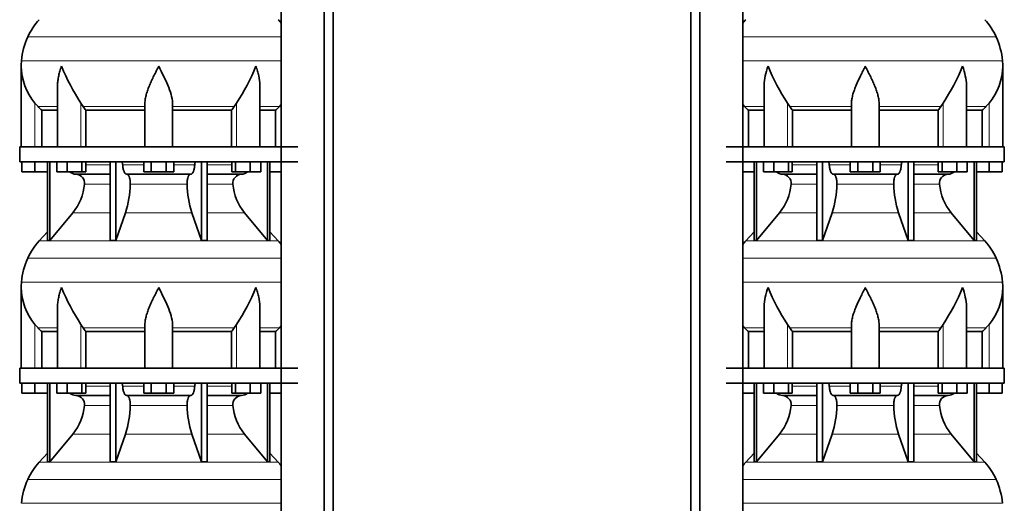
# Model space of a CAD drawing. Header units: millimetres. Extents: x 148 to 904, y -2845 to 2089.
# Tile 18 of 24: x 164 to 808, y 97 to 413. Entities that reach past the tile are written whole.
import ezdxf

# ---------------------------------------------------------------- set-up
doc = ezdxf.new("R2010")
doc.units = ezdxf.units.MM
doc.layers.add('MID_134-13', color=7, linetype='Continuous')
doc.layers.add('VSI134_DIFFUSORE', color=7, linetype='Continuous')

# ---------------------------------------------------------------- blocks, each defined once
blk = doc.blocks.new('SE')
at = {"layer": 'MID_134-13', "color": 7, "linetype": 'Continuous', "lineweight": 35}
for p, q in [((334.95, 1510.18), (334.95, -391.32)), ((363.09, -391.32), (363.09, 1510.18)), ((368.89, -391.32), (368.89, 1510.18)), ((334.88, 465.18), (334.88, 330.18)), ((334.88, 320.18), (334.88, 185.18)), ((334.88, 175.18), (334.88, 40.18))]:
    blk.add_line(p, q, dxfattribs=at)
at = {"layer": 'VSI134_DIFFUSORE', "color": 4, "linetype": 'Continuous', "lineweight": 9}
for p, q in [((169.02, 402.17), (334.88, 402.17)), ((164.86, 386.54), (334.88, 386.54)), ((173.69, 330.18), (173.69, 358.78)), ((175.7, 356.48), (188.41, 356.48)), ((203.78, 330.18), (203.78, 358.78)), ((205.2, 356.48), (245.69, 356.48)), ((263.69, 356.48), (304.18, 356.48)), ((305.6, 330.18), (305.6, 358.78)), ((320.97, 356.48), (333.68, 356.48)), ((206.89, 318.41), (222.99, 318.41)), ((231.12, 318.41), (244.87, 318.41)), ((264.5, 318.41), (278.26, 318.41)), ((286.39, 318.41), (302.48, 318.41)), ((222.99, 305.64), (206.06, 305.64)), ((273.3, 305.64), (236.08, 305.64)), ((303.32, 305.64), (286.39, 305.64)), ((198.55, 286.94), (222.99, 286.94)), ((232.97, 286.94), (276.41, 286.94)), ((286.39, 286.94), (310.83, 286.94)), ((176.39, 268.43), (332.99, 268.43)), ((169.02, 257.17), (334.88, 257.17)), ((164.86, 241.54), (334.88, 241.54)), ((173.69, 185.18), (173.69, 213.78)), ((203.78, 185.18), (203.78, 213.78)), ((305.6, 185.18), (305.6, 213.78)), ((175.7, 211.48), (188.41, 211.48)), ((205.2, 211.48), (245.69, 211.48)), ((263.69, 211.48), (304.18, 211.48)), ((320.97, 211.48), (333.68, 211.48)), ((206.89, 173.41), (222.99, 173.41)), ((231.12, 173.41), (244.87, 173.41)), ((264.5, 173.41), (278.26, 173.41)), ((286.39, 173.41), (302.48, 173.41)), ((222.99, 160.64), (206.06, 160.64)), ((273.3, 160.64), (236.08, 160.64)), ((303.32, 160.64), (286.39, 160.64)), ((198.55, 141.94), (222.99, 141.94)), ((232.97, 141.94), (276.41, 141.94)), ((286.39, 141.94), (310.83, 141.94)), ((176.39, 123.43), (332.99, 123.43)), ((169.02, 112.17), (334.88, 112.17)), ((164.86, 96.54), (334.88, 96.54))]:
    blk.add_line(p, q, dxfattribs=at)
at = {"layer": 'VSI134_DIFFUSORE', "color": 7, "linetype": 'Continuous', "lineweight": 35}
for p, q in [((164.69, 382.92), (164.69, 330.18)), ((188.41, 369.54), (188.41, 330.18)), ((320.97, 330.18), (320.97, 369.54)), ((175.7, 356.48), (173.69, 358.78)), ((205.2, 356.48), (203.78, 358.78)), ((245.69, 330.18), (245.69, 358.78)), ((263.69, 330.18), (263.69, 358.78)), ((305.6, 358.78), (304.18, 356.48)), ((334.88, 357.86), (333.68, 356.48)), ((178.22, 354.04), (188.41, 354.04)), ((178.22, 330.18), (178.22, 354.04)), ((206.98, 354.04), (245.69, 354.04)), ((206.98, 330.18), (206.98, 354.04)), ((263.69, 354.04), (302.4, 354.04)), ((302.4, 354.04), (302.4, 330.18)), ((320.97, 354.04), (331.16, 354.04)), ((331.16, 354.04), (331.16, 330.18)), ((163.69, 330.18), (345.69, 330.18)), ((163.69, 330.18), (163.69, 320.18)), ((163.69, 320.18), (345.69, 320.18)), ((165.19, 313.78), (165.19, 320.18)), ((165.19, 313.78), (165.19, 320.18)), ((173.69, 313.78), (173.69, 320.18)), ((181.86, 320.18), (181.86, 268.73)), ((183.39, 320.18), (183.39, 268.73)), ((187.93, 313.78), (187.93, 320.18)), ((194.87, 313.78), (194.87, 320.18)), ((204.35, 313.78), (204.35, 320.18)), ((206.89, 313.78), (206.89, 320.18)), ((222.99, 320.18), (222.99, 268.73)), ((226.69, 320.18), (226.69, 268.73)), ((244.87, 313.78), (244.87, 320.18)), ((249.78, 313.78), (249.78, 320.18)), ((259.6, 313.78), (259.6, 320.18)), ((264.5, 313.78), (264.5, 320.18)), ((282.69, 320.18), (282.69, 268.73)), ((286.39, 320.18), (286.39, 268.73)), ((302.48, 313.78), (302.48, 320.18)), ((305.03, 313.78), (305.03, 320.18)), ((314.51, 313.78), (314.51, 320.18)), ((321.45, 313.78), (321.45, 320.18)), ((325.99, 320.18), (325.99, 268.73)), ((327.52, 320.18), (327.52, 268.73)), ((173.69, 313.78), (165.19, 313.78)), ((181.86, 313.78), (173.69, 313.78)), ((194.87, 313.78), (187.93, 313.78)), ((204.35, 313.78), (194.87, 313.78)), ((200.52, 312.18), (222.99, 312.18)), ((206.89, 313.78), (204.35, 313.78)), ((233.78, 312.18), (275.6, 312.18)), ((249.78, 313.78), (244.87, 313.78)), ((259.6, 313.78), (249.78, 313.78)), ((264.5, 313.78), (259.6, 313.78)), ((286.39, 312.18), (308.86, 312.18)), ((305.03, 313.78), (302.48, 313.78)), ((314.51, 313.78), (305.03, 313.78)), ((321.45, 313.78), (314.51, 313.78)), ((334.88, 313.78), (327.52, 313.78)), ((183.39, 268.73), (198.55, 286.94)), ((226.69, 268.73), (232.97, 286.94)), ((276.41, 286.94), (282.69, 268.73)), ((310.83, 286.94), (325.99, 268.73)), ((181.86, 274.5), (176.39, 268.43)), ((332.99, 268.43), (327.52, 274.5)), ((181.86, 268.73), (183.39, 268.73)), ((222.99, 268.73), (226.69, 268.73)), ((282.69, 268.73), (286.39, 268.73)), ((325.99, 268.73), (327.52, 268.73)), ((164.69, 237.92), (164.69, 185.18)), ((188.41, 224.54), (188.41, 185.18)), ((320.97, 185.18), (320.97, 224.54)), ((175.7, 211.48), (173.69, 213.78)), ((205.2, 211.48), (203.78, 213.78)), ((245.69, 185.18), (245.69, 213.78)), ((263.69, 185.18), (263.69, 213.78)), ((305.6, 213.78), (304.18, 211.48)), ((334.88, 212.86), (333.68, 211.48)), ((178.22, 209.04), (188.41, 209.04)), ((178.22, 185.18), (178.22, 209.04)), ((206.98, 209.04), (245.69, 209.04)), ((206.98, 185.18), (206.98, 209.04)), ((263.69, 209.04), (302.4, 209.04)), ((302.4, 209.04), (302.4, 185.18)), ((320.97, 209.04), (331.16, 209.04)), ((331.16, 209.04), (331.16, 185.18)), ((163.69, 185.18), (345.69, 185.18)), ((163.69, 185.18), (163.69, 175.18)), ((163.69, 175.18), (345.69, 175.18)), ((165.19, 168.78), (165.19, 175.18)), ((165.19, 168.78), (165.19, 175.18)), ((173.69, 168.78), (173.69, 175.18)), ((181.86, 175.18), (181.86, 123.73)), ((183.39, 175.18), (183.39, 123.73)), ((187.93, 168.78), (187.93, 175.18)), ((194.87, 168.78), (194.87, 175.18)), ((204.35, 168.78), (204.35, 175.18)), ((206.89, 168.78), (206.89, 175.18)), ((222.99, 175.18), (222.99, 123.73)), ((226.69, 175.18), (226.69, 123.73)), ((244.87, 168.78), (244.87, 175.18)), ((249.78, 168.78), (249.78, 175.18)), ((259.6, 168.78), (259.6, 175.18)), ((264.5, 168.78), (264.5, 175.18)), ((282.69, 175.18), (282.69, 123.73)), ((286.39, 175.18), (286.39, 123.73)), ((302.48, 168.78), (302.48, 175.18)), ((305.03, 168.78), (305.03, 175.18)), ((314.51, 168.78), (314.51, 175.18)), ((321.45, 168.78), (321.45, 175.18)), ((325.99, 175.18), (325.99, 123.73)), ((327.52, 175.18), (327.52, 123.73)), ((173.69, 168.78), (165.19, 168.78)), ((181.86, 168.78), (173.69, 168.78)), ((194.87, 168.78), (187.93, 168.78)), ((204.35, 168.78), (194.87, 168.78)), ((206.89, 168.78), (204.35, 168.78)), ((249.78, 168.78), (244.87, 168.78)), ((259.6, 168.78), (249.78, 168.78)), ((264.5, 168.78), (259.6, 168.78)), ((305.03, 168.78), (302.48, 168.78)), ((314.51, 168.78), (305.03, 168.78)), ((321.45, 168.78), (314.51, 168.78)), ((334.88, 168.78), (327.52, 168.78)), ((200.52, 167.18), (222.99, 167.18)), ((233.78, 167.18), (275.6, 167.18)), ((286.39, 167.18), (308.86, 167.18)), ((183.39, 123.73), (198.55, 141.94)), ((226.69, 123.73), (232.97, 141.94)), ((276.41, 141.94), (282.69, 123.73)), ((310.83, 141.94), (325.99, 123.73)), ((181.86, 129.5), (176.39, 123.43)), ((332.99, 123.43), (327.52, 129.5)), ((181.86, 123.73), (183.39, 123.73)), ((222.99, 123.73), (226.69, 123.73)), ((282.69, 123.73), (286.39, 123.73)), ((325.99, 123.73), (327.52, 123.73))]:
    blk.add_line(p, q, dxfattribs=at)
for centre, radius, start, end in [((209.09, 383.98), 44, 138, 155.59119), ((300.29, 383.98), 44, 38.16839, 42), ((213.64, 381.92), 49, 155.59119, 174.58264), ((203.19, 382.91), 38.5, 174.58264, 180.00164), ((203.34, 383.58), 38.66, 180.99585, 219.91063), ((329.39, 440.45), 149.83, 202.58497, 213.03267), ((192.33, 433.94), 135.94, 326.4322, 337.95023), ((238.34, 378.72), 39.91, 213.86006, 218.20434), ((271.07, 378.7), 39.88, 321.79382, 326.14177), ((200.75, 318.86), 6.68, 230.28193, 268.00942), ((200.23, 306.32), 5.87, 353.32225, 87.21725), ((309.13, 306.34), 5.85, 92.57724, 186.88325), ((308.62, 318.87), 6.69, 272.06066, 309.72198), ((172.76, 308.16), 33.4, 320.54719, 355.65939), ((171.12, 306.84), 64.97, 342.1602, 358.93539), ((339.77, 307.09), 66.48, 181.25689, 197.64752), ((336.73, 308.21), 33.51, 184.39964, 219.39378), ((209.09, 238.98), 44, 138, 155.59119), ((300.29, 238.98), 44, 38.16839, 42), ((213.64, 236.92), 49, 155.59119, 174.58264), ((203.19, 237.91), 38.5, 174.58264, 180.00164), ((203.34, 238.58), 38.66, 180.99585, 219.91063), ((329.39, 295.45), 149.83, 202.58497, 213.03267), ((192.33, 288.94), 135.94, 326.4322, 337.95023), ((238.34, 233.72), 39.91, 213.86006, 218.20434), ((271.07, 233.7), 39.88, 321.79382, 326.14177), ((200.75, 173.86), 6.68, 230.28193, 268.00942), ((308.62, 173.87), 6.69, 272.06066, 309.72198), ((200.23, 161.32), 5.87, 353.32225, 87.21725), ((309.13, 161.34), 5.85, 92.57724, 186.88325), ((172.76, 163.16), 33.4, 320.54719, 355.65939), ((171.12, 161.84), 64.97, 342.1602, 358.93539), ((339.77, 162.09), 66.48, 181.25689, 197.64752), ((336.73, 163.21), 33.51, 184.39964, 219.39378), ((209.09, 93.98), 44, 138, 155.59119), ((300.29, 93.98), 44, 38.16839, 42), ((213.64, 91.92), 49, 155.59119, 174.58264)]:
    blk.add_arc(centre, radius, start, end, dxfattribs=at)
for points, knots in [([(191.05, 382.91), (190.96, 382.65), (190.86, 382.39), (190.68, 381.87), (190.6, 381.6), (190.34, 380.82), (190.18, 380.3), (189.72, 378.74), (189.46, 377.71), (189.01, 375.63), (188.82, 374.59), (188.55, 372.54), (188.47, 371.52), (188.42, 370.18), (188.41, 369.86), (188.41, 369.53)], [0, 0, 0, 0, 0.03125, 0.03125, 0.0625, 0.0625, 0.125, 0.125, 0.25, 0.25, 0.375, 0.375, 0.5, 0.5, 0.5400162, 0.5400162, 0.5400162, 0.5400162]), ([(254.69, 382.91), (254.56, 382.65), (254.42, 382.39), (254.16, 381.87), (254.03, 381.6), (253.63, 380.82), (253.36, 380.3), (252.58, 378.74), (252.06, 377.71), (251.05, 375.63), (250.55, 374.59), (249.61, 372.54), (249.15, 371.52), (248.31, 369.49), (247.91, 368.49), (247.37, 366.98), (247.2, 366.48), (246.88, 365.48), (246.73, 364.98), (246.31, 363.5), (246.09, 362.53), (245.78, 360.63), (245.69, 359.7), (245.69, 358.78)], [0, 0, 0, 0, 0.03125, 0.03125, 0.0625, 0.0625, 0.125, 0.125, 0.25, 0.25, 0.375, 0.375, 0.5, 0.5, 0.625, 0.625, 0.6875, 0.6875, 0.75, 0.75, 0.875, 0.875, 1, 1, 1, 1]), ([(263.69, 358.78), (263.69, 360.61), (263.34, 362.51), (262.24, 366.46), (261.5, 368.48), (258.96, 374.55), (256.8, 378.76), (254.69, 382.91)], [0, 0, 0, 0, 0.25, 0.25, 0.5, 0.5, 1, 1, 1, 1]), ([(320.97, 369.53), (320.97, 369.87), (320.96, 370.21), (320.87, 372.6), (320.59, 374.64), (319.92, 377.72), (319.65, 378.75), (319.2, 380.31), (319.04, 380.82), (318.78, 381.6), (318.65, 382), (318.52, 382.39), (318.42, 382.65), (318.38, 382.78), (318.33, 382.91)], [0.4588627, 0.4588627, 0.4588627, 0.4588627, 0.5, 0.5, 0.75, 0.75, 0.875, 0.875, 0.9375, 0.9375, 0.96875, 0.984375, 0.984375, 1, 1, 1, 1]), ([(230.36, 320.18), (230.4, 320.18), (230.45, 320.17), (230.54, 320.13), (230.59, 320.1), (230.72, 319.97), (230.8, 319.84), (230.94, 319.51), (230.99, 319.32), (231.08, 318.89), (231.11, 318.65), (231.12, 318.41)], [0, 0, 0, 0, 0.125, 0.125, 0.25, 0.25, 0.5, 0.5, 0.75, 0.75, 1, 1, 1, 1]), ([(233.78, 312.18), (233.62, 312.18), (233.46, 312.22), (233.22, 312.34), (233.14, 312.39), (232.98, 312.5), (232.9, 312.57), (232.67, 312.79), (232.53, 312.98), (232.25, 313.43), (232.12, 313.68), (231.87, 314.24), (231.76, 314.56), (231.56, 315.23), (231.47, 315.59), (231.33, 316.34), (231.26, 316.74), (231.17, 317.56), (231.14, 317.98), (231.12, 318.41)], [0, 0, 0, 0, 0.125, 0.125, 0.1875, 0.1875, 0.25, 0.25, 0.375, 0.375, 0.5, 0.5, 0.625, 0.625, 0.75, 0.75, 0.875, 0.875, 1, 1, 1, 1]), ([(278.26, 318.41), (278.24, 317.98), (278.21, 317.56), (278.14, 316.95), (278.11, 316.75), (278.05, 316.36), (278.02, 316.16), (277.91, 315.59), (277.82, 315.24), (277.67, 314.73), (277.62, 314.57), (277.5, 314.26), (277.45, 314.11), (277.26, 313.68), (277.13, 313.43), (276.86, 312.99), (276.71, 312.8), (276.4, 312.49), (276.25, 312.38), (275.93, 312.22), (275.76, 312.18), (275.6, 312.18)], [0, 0, 0, 0, 0.125, 0.125, 0.1875, 0.1875, 0.25, 0.25, 0.375, 0.375, 0.4375, 0.4375, 0.5, 0.5, 0.625, 0.625, 0.75, 0.75, 0.875, 0.875, 1, 1, 1, 1]), ([(278.26, 318.41), (278.27, 318.65), (278.3, 318.88), (278.36, 319.21), (278.39, 319.31), (278.45, 319.5), (278.48, 319.59), (278.55, 319.76), (278.59, 319.83), (278.66, 319.95), (278.71, 320.01), (278.79, 320.1), (278.84, 320.13), (278.93, 320.17), (278.98, 320.18), (279.02, 320.18)], [0, 0, 0, 0, 0.25, 0.25, 0.375, 0.375, 0.5, 0.5, 0.625, 0.625, 0.75, 0.75, 0.875, 0.875, 1, 1, 1, 1]), ([(233.78, 312.18), (233.86, 312.18), (233.94, 312.17), (234.1, 312.13), (234.18, 312.1), (234.41, 311.97), (234.56, 311.84), (234.86, 311.51), (234.99, 311.3), (235.19, 310.94), (235.25, 310.81), (235.37, 310.53), (235.43, 310.38), (235.59, 309.93), (235.68, 309.59), (235.81, 309.06), (235.84, 308.87), (235.91, 308.49), (235.94, 308.3), (236.02, 307.71), (236.05, 307.3), (236.09, 306.47), (236.09, 306.05), (236.08, 305.64)], [0, 0, 0, 0, 0.0625, 0.0625, 0.125, 0.125, 0.25, 0.25, 0.375, 0.375, 0.4375, 0.4375, 0.5, 0.5, 0.625, 0.625, 0.6875, 0.6875, 0.75, 0.75, 0.875, 0.875, 1, 1, 1, 1]), ([(273.3, 305.64), (273.29, 306.05), (273.29, 306.47), (273.32, 307.09), (273.33, 307.29), (273.37, 307.7), (273.39, 307.9), (273.47, 308.49), (273.53, 308.87), (273.65, 309.41), (273.7, 309.58), (273.79, 309.92), (273.9, 310.24), (274.01, 310.53), (274.13, 310.81), (274.19, 310.94), (274.39, 311.3), (274.52, 311.51), (274.82, 311.84), (274.97, 311.97), (275.28, 312.14), (275.44, 312.18), (275.6, 312.18)], [0, 0, 0, 0, 0.125, 0.125, 0.1875, 0.1875, 0.25, 0.25, 0.375, 0.375, 0.4375, 0.4375, 0.5, 0.5625, 0.5625, 0.625, 0.625, 0.75, 0.75, 0.875, 0.875, 1, 1, 1, 1]), ([(191.05, 237.91), (190.96, 237.65), (190.86, 237.39), (190.68, 236.87), (190.6, 236.6), (190.34, 235.82), (190.18, 235.3), (189.72, 233.74), (189.46, 232.71), (189.01, 230.63), (188.82, 229.59), (188.55, 227.54), (188.47, 226.52), (188.42, 225.18), (188.41, 224.86), (188.41, 224.53)], [0, 0, 0, 0, 0.03125, 0.03125, 0.0625, 0.0625, 0.125, 0.125, 0.25, 0.25, 0.375, 0.375, 0.5, 0.5, 0.5400162, 0.5400162, 0.5400162, 0.5400162]), ([(254.69, 237.91), (254.56, 237.65), (254.42, 237.39), (254.16, 236.87), (254.03, 236.6), (253.63, 235.82), (253.36, 235.3), (252.58, 233.74), (252.06, 232.71), (251.05, 230.63), (250.55, 229.59), (249.61, 227.54), (249.15, 226.52), (248.31, 224.49), (247.91, 223.49), (247.37, 221.98), (247.2, 221.48), (246.88, 220.48), (246.73, 219.98), (246.31, 218.5), (246.09, 217.53), (245.78, 215.63), (245.69, 214.7), (245.69, 213.78)], [0, 0, 0, 0, 0.03125, 0.03125, 0.0625, 0.0625, 0.125, 0.125, 0.25, 0.25, 0.375, 0.375, 0.5, 0.5, 0.625, 0.625, 0.6875, 0.6875, 0.75, 0.75, 0.875, 0.875, 1, 1, 1, 1]), ([(263.69, 213.78), (263.69, 215.61), (263.34, 217.51), (262.24, 221.46), (261.5, 223.48), (258.96, 229.55), (256.8, 233.76), (254.69, 237.91)], [0, 0, 0, 0, 0.25, 0.25, 0.5, 0.5, 1, 1, 1, 1]), ([(320.97, 224.53), (320.97, 224.87), (320.96, 225.21), (320.87, 227.6), (320.59, 229.64), (319.92, 232.72), (319.65, 233.75), (319.2, 235.31), (319.04, 235.82), (318.78, 236.6), (318.65, 237), (318.52, 237.39), (318.42, 237.65), (318.38, 237.78), (318.33, 237.91)], [0.4588627, 0.4588627, 0.4588627, 0.4588627, 0.5, 0.5, 0.75, 0.75, 0.875, 0.875, 0.9375, 0.9375, 0.96875, 0.984375, 0.984375, 1, 1, 1, 1]), ([(230.36, 175.18), (230.4, 175.18), (230.45, 175.17), (230.54, 175.13), (230.59, 175.1), (230.72, 174.97), (230.8, 174.84), (230.94, 174.51), (230.99, 174.32), (231.08, 173.89), (231.11, 173.65), (231.12, 173.41)], [0, 0, 0, 0, 0.125, 0.125, 0.25, 0.25, 0.5, 0.5, 0.75, 0.75, 1, 1, 1, 1]), ([(278.26, 173.41), (278.27, 173.65), (278.3, 173.88), (278.36, 174.21), (278.39, 174.31), (278.45, 174.5), (278.48, 174.59), (278.55, 174.76), (278.59, 174.83), (278.66, 174.95), (278.71, 175.01), (278.79, 175.1), (278.84, 175.13), (278.93, 175.17), (278.98, 175.18), (279.02, 175.18)], [0, 0, 0, 0, 0.25, 0.25, 0.375, 0.375, 0.5, 0.5, 0.625, 0.625, 0.75, 0.75, 0.875, 0.875, 1, 1, 1, 1]), ([(233.78, 167.18), (233.62, 167.18), (233.46, 167.22), (233.22, 167.34), (233.14, 167.39), (232.98, 167.5), (232.9, 167.57), (232.67, 167.79), (232.53, 167.98), (232.25, 168.43), (232.12, 168.68), (231.87, 169.24), (231.76, 169.56), (231.56, 170.23), (231.47, 170.59), (231.33, 171.34), (231.26, 171.74), (231.17, 172.56), (231.14, 172.98), (231.12, 173.41)], [0, 0, 0, 0, 0.125, 0.125, 0.1875, 0.1875, 0.25, 0.25, 0.375, 0.375, 0.5, 0.5, 0.625, 0.625, 0.75, 0.75, 0.875, 0.875, 1, 1, 1, 1]), ([(278.26, 173.41), (278.24, 172.98), (278.21, 172.56), (278.14, 171.95), (278.11, 171.75), (278.05, 171.36), (278.02, 171.16), (277.91, 170.59), (277.82, 170.24), (277.67, 169.73), (277.62, 169.57), (277.5, 169.26), (277.45, 169.11), (277.26, 168.68), (277.13, 168.43), (276.86, 167.99), (276.71, 167.8), (276.4, 167.49), (276.25, 167.38), (275.93, 167.22), (275.76, 167.18), (275.6, 167.18)], [0, 0, 0, 0, 0.125, 0.125, 0.1875, 0.1875, 0.25, 0.25, 0.375, 0.375, 0.4375, 0.4375, 0.5, 0.5, 0.625, 0.625, 0.75, 0.75, 0.875, 0.875, 1, 1, 1, 1]), ([(233.78, 167.18), (233.86, 167.18), (233.94, 167.17), (234.1, 167.13), (234.18, 167.1), (234.41, 166.97), (234.56, 166.84), (234.86, 166.51), (234.99, 166.3), (235.19, 165.94), (235.25, 165.81), (235.37, 165.53), (235.43, 165.38), (235.59, 164.93), (235.68, 164.59), (235.81, 164.06), (235.84, 163.87), (235.91, 163.49), (235.94, 163.3), (236.02, 162.71), (236.05, 162.3), (236.09, 161.47), (236.09, 161.05), (236.08, 160.64)], [0, 0, 0, 0, 0.0625, 0.0625, 0.125, 0.125, 0.25, 0.25, 0.375, 0.375, 0.4375, 0.4375, 0.5, 0.5, 0.625, 0.625, 0.6875, 0.6875, 0.75, 0.75, 0.875, 0.875, 1, 1, 1, 1]), ([(273.3, 160.64), (273.29, 161.05), (273.29, 161.47), (273.32, 162.09), (273.33, 162.29), (273.37, 162.7), (273.39, 162.9), (273.47, 163.49), (273.53, 163.87), (273.65, 164.41), (273.7, 164.58), (273.79, 164.92), (273.9, 165.24), (274.01, 165.53), (274.13, 165.81), (274.19, 165.94), (274.39, 166.3), (274.52, 166.51), (274.82, 166.84), (274.97, 166.97), (275.28, 167.14), (275.44, 167.18), (275.6, 167.18)], [0, 0, 0, 0, 0.125, 0.125, 0.1875, 0.1875, 0.25, 0.25, 0.375, 0.375, 0.4375, 0.4375, 0.5, 0.5625, 0.5625, 0.625, 0.625, 0.75, 0.75, 0.875, 0.875, 1, 1, 1, 1])]:
    blk.add_open_spline(points, degree=3, knots=knots, dxfattribs=at)
for points in [[(178.22, 354.04), (177.35, 354.82), (176.51, 355.64), (175.7, 356.48)], [(333.68, 356.48), (332.87, 355.64), (332.03, 354.82), (331.16, 354.04)], [(178.22, 209.04), (177.35, 209.82), (176.51, 210.64), (175.7, 211.48)], [(333.68, 211.48), (332.87, 210.64), (332.03, 209.82), (331.16, 209.04)]]:
    blk.add_open_spline(points, degree=3, dxfattribs=at)
blk = doc.blocks.new('SE3')
at = {"layer": 'MID_134-13', "color": 7, "linetype": 'Continuous', "lineweight": 35}
for p, q in [((603.09, 1510.18), (603.09, -391.32)), ((608.89, 1510.18), (608.89, -391.32)), ((637.02, -391.32), (637.02, 1510.18)), ((637.09, 330.18), (637.09, 465.18)), ((637.09, 185.18), (637.09, 320.18)), ((637.09, 40.18), (637.09, 175.18))]:
    blk.add_line(p, q, dxfattribs=at)
at = {"layer": 'VSI134_DIFFUSORE', "color": 4, "linetype": 'Continuous', "lineweight": 9}
for p, q in [((802.95, 402.17), (637.09, 402.17)), ((637.09, 386.54), (807.11, 386.54)), ((651.01, 356.48), (638.3, 356.48)), ((666.37, 330.18), (666.37, 358.78)), ((708.29, 356.48), (667.8, 356.48)), ((726.29, 356.48), (766.78, 356.48)), ((768.2, 330.18), (768.2, 358.78)), ((783.56, 356.48), (796.28, 356.48)), ((798.29, 330.18), (798.29, 358.78)), ((669.49, 318.41), (685.59, 318.41)), ((693.71, 318.41), (707.47, 318.41)), ((727.1, 318.41), (740.86, 318.41)), ((748.98, 318.41), (765.08, 318.41)), ((685.59, 305.64), (668.66, 305.64)), ((735.9, 305.64), (698.68, 305.64)), ((765.91, 305.64), (748.98, 305.64)), ((661.14, 286.94), (685.59, 286.94)), ((695.56, 286.94), (739.01, 286.94)), ((748.98, 286.94), (773.43, 286.94)), ((638.99, 268.43), (795.58, 268.43)), ((802.95, 257.17), (637.09, 257.17)), ((637.09, 241.54), (807.11, 241.54)), ((666.37, 185.18), (666.37, 213.78)), ((768.2, 185.18), (768.2, 213.78)), ((798.29, 185.18), (798.29, 213.78)), ((651.01, 211.48), (638.3, 211.48)), ((708.29, 211.48), (667.8, 211.48)), ((726.29, 211.48), (766.78, 211.48)), ((783.56, 211.48), (796.28, 211.48)), ((669.49, 173.41), (685.59, 173.41)), ((693.71, 173.41), (707.47, 173.41)), ((727.1, 173.41), (740.86, 173.41)), ((748.98, 173.41), (765.08, 173.41)), ((685.59, 160.64), (668.66, 160.64)), ((735.9, 160.64), (698.68, 160.64)), ((765.91, 160.64), (748.98, 160.64)), ((661.14, 141.94), (685.59, 141.94)), ((695.56, 141.94), (739.01, 141.94)), ((748.98, 141.94), (773.43, 141.94)), ((638.99, 123.43), (795.58, 123.43)), ((802.95, 112.17), (637.09, 112.17)), ((637.09, 96.54), (807.11, 96.54))]:
    blk.add_line(p, q, dxfattribs=at)
at = {"layer": 'VSI134_DIFFUSORE', "color": 7, "linetype": 'Continuous', "lineweight": 35}
for p, q in [((807.29, 330.18), (807.29, 382.92)), ((651.01, 369.54), (651.01, 330.18)), ((783.56, 330.18), (783.56, 369.54)), ((638.3, 356.48), (637.09, 357.86)), ((667.8, 356.48), (666.37, 358.78)), ((708.29, 330.18), (708.29, 358.78)), ((726.29, 330.18), (726.29, 358.78)), ((768.2, 358.78), (766.78, 356.48)), ((798.29, 358.78), (796.28, 356.48)), ((640.81, 354.04), (651.01, 354.04)), ((640.81, 330.18), (640.81, 354.04)), ((669.58, 354.04), (708.29, 354.04)), ((669.58, 330.18), (669.58, 354.04)), ((726.29, 354.04), (765, 354.04)), ((765, 354.04), (765, 330.18)), ((783.56, 354.04), (793.76, 354.04)), ((793.76, 354.04), (793.76, 330.18)), ((808.29, 330.18), (626.29, 330.18)), ((808.29, 320.18), (808.29, 330.18)), ((626.29, 320.18), (808.29, 320.18)), ((644.46, 320.18), (644.46, 268.73)), ((645.99, 320.18), (645.99, 268.73)), ((650.53, 313.78), (650.53, 320.18)), ((657.47, 313.78), (657.47, 320.18)), ((666.95, 313.78), (666.95, 320.18)), ((669.49, 313.78), (669.49, 320.18)), ((685.59, 320.18), (685.59, 268.73)), ((689.28, 320.18), (689.28, 268.73)), ((707.47, 313.78), (707.47, 320.18)), ((712.38, 313.78), (712.38, 320.18)), ((722.19, 313.78), (722.19, 320.18)), ((727.1, 313.78), (727.1, 320.18)), ((745.29, 320.18), (745.29, 268.73)), ((748.98, 320.18), (748.98, 268.73)), ((765.08, 313.78), (765.08, 320.18)), ((767.62, 313.78), (767.62, 320.18)), ((777.1, 313.78), (777.1, 320.18)), ((784.04, 313.78), (784.04, 320.18)), ((788.58, 320.18), (788.58, 268.73)), ((790.11, 320.18), (790.11, 268.73)), ((798.29, 313.78), (798.29, 320.18)), ((806.79, 313.78), (806.79, 320.18)), ((644.46, 313.78), (637.09, 313.78)), ((657.47, 313.78), (650.53, 313.78)), ((666.95, 313.78), (657.47, 313.78)), ((663.11, 312.18), (685.59, 312.18)), ((669.49, 313.78), (666.95, 313.78)), ((696.38, 312.18), (738.2, 312.18)), ((712.38, 313.78), (707.47, 313.78)), ((722.19, 313.78), (712.38, 313.78)), ((727.1, 313.78), (722.19, 313.78)), ((748.98, 312.18), (771.46, 312.18)), ((767.62, 313.78), (765.08, 313.78)), ((777.1, 313.78), (767.62, 313.78)), ((784.04, 313.78), (777.1, 313.78)), ((798.29, 313.78), (790.11, 313.78)), ((806.79, 313.78), (798.29, 313.78)), ((645.99, 268.73), (661.14, 286.94)), ((689.28, 268.73), (695.56, 286.94)), ((739.01, 286.94), (745.29, 268.73)), ((773.43, 286.94), (788.58, 268.73)), ((644.46, 274.5), (638.99, 268.43)), ((795.58, 268.43), (790.11, 274.5)), ((644.46, 268.73), (645.99, 268.73)), ((685.59, 268.73), (689.28, 268.73)), ((745.29, 268.73), (748.98, 268.73)), ((788.58, 268.73), (790.11, 268.73)), ((807.29, 185.18), (807.29, 237.92)), ((651.01, 224.54), (651.01, 185.18)), ((783.56, 185.18), (783.56, 224.54)), ((638.3, 211.48), (637.09, 212.86)), ((667.8, 211.48), (666.37, 213.78)), ((708.29, 185.18), (708.29, 213.78)), ((726.29, 185.18), (726.29, 213.78)), ((768.2, 213.78), (766.78, 211.48)), ((798.29, 213.78), (796.28, 211.48)), ((640.81, 209.04), (651.01, 209.04)), ((640.81, 185.18), (640.81, 209.04)), ((669.58, 209.04), (708.29, 209.04)), ((669.58, 185.18), (669.58, 209.04)), ((726.29, 209.04), (765, 209.04)), ((765, 209.04), (765, 185.18)), ((783.56, 209.04), (793.76, 209.04)), ((793.76, 209.04), (793.76, 185.18)), ((808.29, 185.18), (626.29, 185.18)), ((808.29, 175.18), (808.29, 185.18)), ((626.29, 175.18), (808.29, 175.18)), ((644.46, 175.18), (644.46, 123.73)), ((645.99, 175.18), (645.99, 123.73)), ((650.53, 168.78), (650.53, 175.18)), ((657.47, 168.78), (657.47, 175.18)), ((666.95, 168.78), (666.95, 175.18)), ((669.49, 168.78), (669.49, 175.18)), ((685.59, 175.18), (685.59, 123.73)), ((689.28, 175.18), (689.28, 123.73)), ((707.47, 168.78), (707.47, 175.18)), ((712.38, 168.78), (712.38, 175.18)), ((722.19, 168.78), (722.19, 175.18)), ((727.1, 168.78), (727.1, 175.18)), ((745.29, 175.18), (745.29, 123.73)), ((748.98, 175.18), (748.98, 123.73)), ((765.08, 168.78), (765.08, 175.18)), ((767.62, 168.78), (767.62, 175.18)), ((777.1, 168.78), (777.1, 175.18)), ((784.04, 168.78), (784.04, 175.18)), ((788.58, 175.18), (788.58, 123.73)), ((790.11, 175.18), (790.11, 123.73)), ((798.29, 168.78), (798.29, 175.18)), ((806.79, 168.78), (806.79, 175.18)), ((644.46, 168.78), (637.09, 168.78)), ((657.47, 168.78), (650.53, 168.78)), ((666.95, 168.78), (657.47, 168.78)), ((669.49, 168.78), (666.95, 168.78)), ((712.38, 168.78), (707.47, 168.78)), ((722.19, 168.78), (712.38, 168.78)), ((727.1, 168.78), (722.19, 168.78)), ((767.62, 168.78), (765.08, 168.78)), ((777.1, 168.78), (767.62, 168.78)), ((784.04, 168.78), (777.1, 168.78)), ((798.29, 168.78), (790.11, 168.78)), ((806.79, 168.78), (798.29, 168.78)), ((663.11, 167.18), (685.59, 167.18)), ((696.38, 167.18), (738.2, 167.18)), ((748.98, 167.18), (771.46, 167.18)), ((645.99, 123.73), (661.14, 141.94)), ((689.28, 123.73), (695.56, 141.94)), ((739.01, 141.94), (745.29, 123.73)), ((773.43, 141.94), (788.58, 123.73)), ((644.46, 129.5), (638.99, 123.43)), ((795.58, 123.43), (790.11, 129.5)), ((644.46, 123.73), (645.99, 123.73)), ((685.59, 123.73), (689.28, 123.73)), ((745.29, 123.73), (748.98, 123.73)), ((788.58, 123.73), (790.11, 123.73))]:
    blk.add_line(p, q, dxfattribs=at)
for centre, radius, start, end in [((671.69, 383.98), 44, 138, 141.83161), ((762.89, 383.98), 44, 24.40881, 42), ((758.33, 381.92), 49, 5.41736, 24.40881), ((779.47, 433.85), 135.74, 202.04124, 213.57634), ((655.1, 433.85), 135.74, 326.42366, 337.95878), ((768.63, 383.58), 38.66, 320.08937, 359.00424), ((768.79, 382.91), 38.5, 359.96709, 5.41736), ((700.91, 378.7), 39.88, 213.85823, 218.20618), ((733.66, 378.7), 39.88, 321.79382, 326.14177), ((663.34, 318.86), 6.68, 230.28193, 268.00942), ((662.83, 306.32), 5.87, 353.32225, 87.21725), ((771.72, 306.34), 5.85, 92.57724, 186.88325), ((771.22, 318.87), 6.69, 272.06066, 309.72198), ((635.35, 308.16), 33.4, 320.54719, 355.65939), ((633.72, 306.84), 64.97, 342.1602, 358.93539), ((802.36, 307.09), 66.48, 181.25689, 197.64752), ((799.32, 308.21), 33.51, 184.39964, 219.39378), ((671.69, 238.98), 44, 138, 141.83161), ((762.89, 238.98), 44, 24.40881, 42), ((758.33, 236.92), 49, 5.41736, 24.40881), ((768.79, 237.91), 38.5, 359.96709, 5.41736), ((779.47, 288.85), 135.74, 202.04124, 213.57634), ((655.1, 288.85), 135.74, 326.42366, 337.95878), ((768.63, 238.58), 38.66, 320.08937, 359.00424), ((700.91, 233.7), 39.88, 213.85823, 218.20618), ((733.66, 233.7), 39.88, 321.79382, 326.14177), ((663.34, 173.86), 6.68, 230.28193, 268.00942), ((771.22, 173.87), 6.69, 272.06066, 309.72198), ((662.83, 161.32), 5.87, 353.32225, 87.21725), ((771.72, 161.34), 5.85, 92.57724, 186.88325), ((635.35, 163.16), 33.4, 320.54719, 355.65939), ((633.72, 161.84), 64.97, 342.1602, 358.93539), ((802.36, 162.09), 66.48, 181.25689, 197.64752), ((799.32, 163.21), 33.51, 184.39964, 219.39378), ((671.69, 93.98), 44, 138, 141.83161), ((762.89, 93.98), 44, 24.40881, 42), ((758.33, 91.92), 49, 5.41736, 24.40881)]:
    blk.add_arc(centre, radius, start, end, dxfattribs=at)
for points, knots in [([(651.01, 369.53), (651.01, 369.86), (651.02, 370.18), (651.17, 374.55), (652.15, 378.76), (653.65, 382.91)], [0.4601729, 0.4601729, 0.4601729, 0.4601729, 0.5, 0.5, 1, 1, 1, 1]), ([(708.29, 358.78), (708.29, 359.7), (708.38, 360.63), (708.62, 362.08), (708.71, 362.57), (708.93, 363.54), (709.06, 364.03), (709.47, 365.51), (709.79, 366.5), (710.34, 368), (710.53, 368.51), (710.92, 369.53), (711.13, 370.04), (712.21, 372.6), (713.16, 374.64), (714.67, 377.73), (715.18, 378.75), (715.96, 380.31), (716.23, 380.83), (716.62, 381.61), (716.82, 382), (717.02, 382.39), (717.15, 382.65), (717.22, 382.78), (717.29, 382.91)], [0, 0, 0, 0, 0.125, 0.125, 0.1875, 0.1875, 0.25, 0.25, 0.375, 0.375, 0.4375, 0.4375, 0.5, 0.5, 0.75, 0.75, 0.875, 0.875, 0.9375, 0.9375, 0.96875, 0.984375, 0.984375, 1, 1, 1, 1]), ([(726.29, 358.78), (726.29, 359.7), (726.2, 360.63), (725.88, 362.53), (725.66, 363.5), (725.25, 364.98), (725.1, 365.48), (724.78, 366.48), (724.61, 366.98), (724.07, 368.49), (723.67, 369.49), (722.82, 371.52), (722.37, 372.54), (721.43, 374.59), (720.93, 375.63), (719.92, 377.71), (719.4, 378.74), (718.61, 380.3), (718.35, 380.82), (717.95, 381.6), (717.82, 381.87), (717.55, 382.39), (717.42, 382.65), (717.29, 382.91)], [0, 0, 0, 0, 0.125, 0.125, 0.25, 0.25, 0.3125, 0.3125, 0.375, 0.375, 0.5, 0.5, 0.625, 0.625, 0.75, 0.75, 0.875, 0.875, 0.9375, 0.9375, 0.96875, 0.96875, 1, 1, 1, 1]), ([(783.56, 369.53), (783.56, 369.86), (783.56, 370.18), (783.41, 374.55), (782.42, 378.76), (780.93, 382.91)], [0.4601729, 0.4601729, 0.4601729, 0.4601729, 0.5, 0.5, 1, 1, 1, 1]), ([(692.95, 320.18), (693, 320.18), (693.05, 320.17), (693.14, 320.13), (693.18, 320.1), (693.31, 319.97), (693.39, 319.84), (693.53, 319.51), (693.59, 319.32), (693.68, 318.89), (693.7, 318.65), (693.71, 318.41)], [0, 0, 0, 0, 0.125, 0.125, 0.25, 0.25, 0.5, 0.5, 0.75, 0.75, 1, 1, 1, 1]), ([(696.38, 312.18), (696.22, 312.18), (696.05, 312.22), (695.81, 312.34), (695.73, 312.39), (695.58, 312.5), (695.5, 312.57), (695.27, 312.79), (695.12, 312.98), (694.84, 313.43), (694.71, 313.68), (694.47, 314.24), (694.36, 314.56), (694.16, 315.23), (694.07, 315.59), (693.92, 316.34), (693.86, 316.74), (693.77, 317.56), (693.73, 317.98), (693.71, 318.41)], [0, 0, 0, 0, 0.125, 0.125, 0.1875, 0.1875, 0.25, 0.25, 0.375, 0.375, 0.5, 0.5, 0.625, 0.625, 0.75, 0.75, 0.875, 0.875, 1, 1, 1, 1]), ([(740.86, 318.41), (740.84, 317.98), (740.81, 317.56), (740.74, 316.95), (740.71, 316.75), (740.65, 316.36), (740.61, 316.16), (740.5, 315.59), (740.41, 315.24), (740.27, 314.73), (740.21, 314.57), (740.1, 314.26), (740.04, 314.11), (739.86, 313.68), (739.73, 313.43), (739.45, 312.99), (739.3, 312.8), (739, 312.49), (738.84, 312.38), (738.52, 312.22), (738.36, 312.18), (738.2, 312.18)], [0, 0, 0, 0, 0.125, 0.125, 0.1875, 0.1875, 0.25, 0.25, 0.375, 0.375, 0.4375, 0.4375, 0.5, 0.5, 0.625, 0.625, 0.75, 0.75, 0.875, 0.875, 1, 1, 1, 1]), ([(740.86, 318.41), (740.87, 318.65), (740.9, 318.88), (740.96, 319.21), (740.99, 319.31), (741.04, 319.5), (741.07, 319.59), (741.14, 319.76), (741.18, 319.83), (741.26, 319.95), (741.3, 320.01), (741.39, 320.1), (741.44, 320.13), (741.53, 320.17), (741.57, 320.18), (741.62, 320.18)], [0, 0, 0, 0, 0.25, 0.25, 0.375, 0.375, 0.5, 0.5, 0.625, 0.625, 0.75, 0.75, 0.875, 0.875, 1, 1, 1, 1]), ([(696.38, 312.18), (696.46, 312.18), (696.54, 312.17), (696.7, 312.13), (696.78, 312.1), (697.01, 311.97), (697.16, 311.84), (697.45, 311.51), (697.59, 311.3), (697.78, 310.94), (697.85, 310.81), (697.97, 310.53), (698.02, 310.38), (698.19, 309.93), (698.28, 309.59), (698.4, 309.06), (698.44, 308.87), (698.51, 308.49), (698.54, 308.3), (698.61, 307.71), (698.65, 307.3), (698.69, 306.47), (698.69, 306.05), (698.68, 305.64)], [0, 0, 0, 0, 0.0625, 0.0625, 0.125, 0.125, 0.25, 0.25, 0.375, 0.375, 0.4375, 0.4375, 0.5, 0.5, 0.625, 0.625, 0.6875, 0.6875, 0.75, 0.75, 0.875, 0.875, 1, 1, 1, 1]), ([(735.9, 305.64), (735.88, 306.05), (735.89, 306.47), (735.92, 307.09), (735.93, 307.29), (735.96, 307.7), (735.99, 307.9), (736.06, 308.49), (736.13, 308.87), (736.25, 309.41), (736.3, 309.58), (736.39, 309.92), (736.49, 310.24), (736.61, 310.53), (736.72, 310.81), (736.79, 310.94), (736.98, 311.3), (737.12, 311.51), (737.41, 311.84), (737.57, 311.97), (737.88, 312.14), (738.04, 312.18), (738.2, 312.18)], [0, 0, 0, 0, 0.125, 0.125, 0.1875, 0.1875, 0.25, 0.25, 0.375, 0.375, 0.4375, 0.4375, 0.5, 0.5625, 0.5625, 0.625, 0.625, 0.75, 0.75, 0.875, 0.875, 1, 1, 1, 1]), ([(651.01, 224.53), (651.01, 224.86), (651.02, 225.18), (651.17, 229.55), (652.15, 233.76), (653.65, 237.91)], [0.4601729, 0.4601729, 0.4601729, 0.4601729, 0.5, 0.5, 1, 1, 1, 1]), ([(708.29, 213.78), (708.29, 214.7), (708.38, 215.63), (708.62, 217.08), (708.71, 217.57), (708.93, 218.54), (709.06, 219.03), (709.47, 220.51), (709.79, 221.5), (710.34, 223), (710.53, 223.51), (710.92, 224.53), (711.13, 225.04), (712.21, 227.6), (713.16, 229.64), (714.67, 232.73), (715.18, 233.75), (715.96, 235.31), (716.23, 235.83), (716.62, 236.61), (716.82, 237), (717.02, 237.39), (717.15, 237.65), (717.22, 237.78), (717.29, 237.91)], [0, 0, 0, 0, 0.125, 0.125, 0.1875, 0.1875, 0.25, 0.25, 0.375, 0.375, 0.4375, 0.4375, 0.5, 0.5, 0.75, 0.75, 0.875, 0.875, 0.9375, 0.9375, 0.96875, 0.984375, 0.984375, 1, 1, 1, 1]), ([(726.29, 213.78), (726.29, 214.7), (726.2, 215.63), (725.88, 217.53), (725.66, 218.5), (725.25, 219.98), (725.1, 220.48), (724.78, 221.48), (724.61, 221.98), (724.07, 223.49), (723.67, 224.49), (722.82, 226.52), (722.37, 227.54), (721.43, 229.59), (720.93, 230.63), (719.92, 232.71), (719.4, 233.74), (718.61, 235.3), (718.35, 235.82), (717.95, 236.6), (717.82, 236.87), (717.55, 237.39), (717.42, 237.65), (717.29, 237.91)], [0, 0, 0, 0, 0.125, 0.125, 0.25, 0.25, 0.3125, 0.3125, 0.375, 0.375, 0.5, 0.5, 0.625, 0.625, 0.75, 0.75, 0.875, 0.875, 0.9375, 0.9375, 0.96875, 0.96875, 1, 1, 1, 1]), ([(783.56, 224.53), (783.56, 224.86), (783.56, 225.18), (783.41, 229.55), (782.42, 233.76), (780.93, 237.91)], [0.4601729, 0.4601729, 0.4601729, 0.4601729, 0.5, 0.5, 1, 1, 1, 1]), ([(692.95, 175.18), (693, 175.18), (693.05, 175.17), (693.14, 175.13), (693.18, 175.1), (693.31, 174.97), (693.39, 174.84), (693.53, 174.51), (693.59, 174.32), (693.68, 173.89), (693.7, 173.65), (693.71, 173.41)], [0, 0, 0, 0, 0.125, 0.125, 0.25, 0.25, 0.5, 0.5, 0.75, 0.75, 1, 1, 1, 1]), ([(740.86, 173.41), (740.87, 173.65), (740.9, 173.88), (740.96, 174.21), (740.99, 174.31), (741.04, 174.5), (741.07, 174.59), (741.14, 174.76), (741.18, 174.83), (741.26, 174.95), (741.3, 175.01), (741.39, 175.1), (741.44, 175.13), (741.53, 175.17), (741.57, 175.18), (741.62, 175.18)], [0, 0, 0, 0, 0.25, 0.25, 0.375, 0.375, 0.5, 0.5, 0.625, 0.625, 0.75, 0.75, 0.875, 0.875, 1, 1, 1, 1]), ([(696.38, 167.18), (696.22, 167.18), (696.05, 167.22), (695.81, 167.34), (695.73, 167.39), (695.58, 167.5), (695.5, 167.57), (695.27, 167.79), (695.12, 167.98), (694.84, 168.43), (694.71, 168.68), (694.47, 169.24), (694.36, 169.56), (694.16, 170.23), (694.07, 170.59), (693.92, 171.34), (693.86, 171.74), (693.77, 172.56), (693.73, 172.98), (693.71, 173.41)], [0, 0, 0, 0, 0.125, 0.125, 0.1875, 0.1875, 0.25, 0.25, 0.375, 0.375, 0.5, 0.5, 0.625, 0.625, 0.75, 0.75, 0.875, 0.875, 1, 1, 1, 1]), ([(740.86, 173.41), (740.84, 172.98), (740.81, 172.56), (740.74, 171.95), (740.71, 171.75), (740.65, 171.36), (740.61, 171.16), (740.5, 170.59), (740.41, 170.24), (740.27, 169.73), (740.21, 169.57), (740.1, 169.26), (740.04, 169.11), (739.86, 168.68), (739.73, 168.43), (739.45, 167.99), (739.3, 167.8), (739, 167.49), (738.84, 167.38), (738.52, 167.22), (738.36, 167.18), (738.2, 167.18)], [0, 0, 0, 0, 0.125, 0.125, 0.1875, 0.1875, 0.25, 0.25, 0.375, 0.375, 0.4375, 0.4375, 0.5, 0.5, 0.625, 0.625, 0.75, 0.75, 0.875, 0.875, 1, 1, 1, 1]), ([(696.38, 167.18), (696.46, 167.18), (696.54, 167.17), (696.7, 167.13), (696.78, 167.1), (697.01, 166.97), (697.16, 166.84), (697.45, 166.51), (697.59, 166.3), (697.78, 165.94), (697.85, 165.81), (697.97, 165.53), (698.02, 165.38), (698.19, 164.93), (698.28, 164.59), (698.4, 164.06), (698.44, 163.87), (698.51, 163.49), (698.54, 163.3), (698.61, 162.71), (698.65, 162.3), (698.69, 161.47), (698.69, 161.05), (698.68, 160.64)], [0, 0, 0, 0, 0.0625, 0.0625, 0.125, 0.125, 0.25, 0.25, 0.375, 0.375, 0.4375, 0.4375, 0.5, 0.5, 0.625, 0.625, 0.6875, 0.6875, 0.75, 0.75, 0.875, 0.875, 1, 1, 1, 1]), ([(735.9, 160.64), (735.88, 161.05), (735.89, 161.47), (735.92, 162.09), (735.93, 162.29), (735.96, 162.7), (735.99, 162.9), (736.06, 163.49), (736.13, 163.87), (736.25, 164.41), (736.3, 164.58), (736.39, 164.92), (736.49, 165.24), (736.61, 165.53), (736.72, 165.81), (736.79, 165.94), (736.98, 166.3), (737.12, 166.51), (737.41, 166.84), (737.57, 166.97), (737.88, 167.14), (738.04, 167.18), (738.2, 167.18)], [0, 0, 0, 0, 0.125, 0.125, 0.1875, 0.1875, 0.25, 0.25, 0.375, 0.375, 0.4375, 0.4375, 0.5, 0.5625, 0.5625, 0.625, 0.625, 0.75, 0.75, 0.875, 0.875, 1, 1, 1, 1])]:
    blk.add_open_spline(points, degree=3, knots=knots, dxfattribs=at)
for points in [[(640.81, 354.04), (639.94, 354.82), (639.1, 355.64), (638.3, 356.48)], [(796.28, 356.48), (795.47, 355.64), (794.63, 354.82), (793.76, 354.04)], [(640.81, 209.04), (639.94, 209.82), (639.1, 210.64), (638.3, 211.48)], [(796.28, 211.48), (795.47, 210.64), (794.63, 209.82), (793.76, 209.04)]]:
    blk.add_open_spline(points, degree=3, dxfattribs=at)

msp = doc.modelspace()

# ---------------------------------------------------------------- block references
for name in ['SE', 'SE3']:
    msp.add_blockref(name, (0, 0))

doc.saveas('drawing.dxf')
